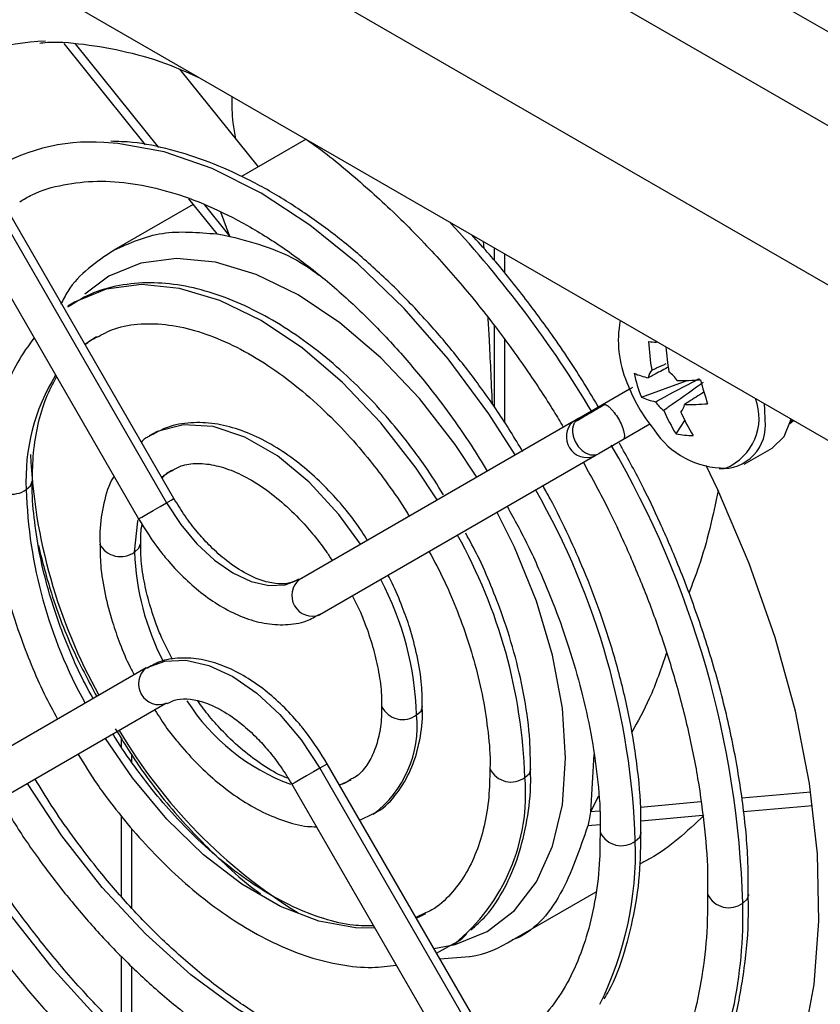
# Model space of a CAD drawing. Header units: millimetres. Extents: x -0.66 to 0.91, y -0.4 to 0.64.
# Tile 77 of 171: x 0.5703 to 0.6016, y -0.336 to -0.2975. Entities that reach past the tile are written whole.
import ezdxf

# ---------------------------------------------------------------- set-up
doc = ezdxf.new("R2010")
doc.units = ezdxf.units.MM
doc.layers.add('FORMAT', color=7, linetype='Continuous')

msp = doc.modelspace()

# ---------------------------------------------------------------- linework, layer by layer
at = {"layer": 'FORMAT', "color": 7, "linetype": 'Continuous', "lineweight": 25}
for p, q in [((0.656835, -0.333314), (0.494323, -0.239498)), ((0.656835, -0.329632), (0.500701, -0.239498)), ((0.656835, -0.339545), (0.494138, -0.245622)), ((0.497973, -0.253925), (0.653061, -0.343455)), ((0.576318, -0.316204), (0.565568, -0.297584)), ((0.565275, -0.297753), (0.576025, -0.316373)), ((0.564182, -0.298384), (0.574932, -0.317004)), ((0.572003, -0.29839), (0.575194, -0.30236)), ((0.572452, -0.298408), (0.575709, -0.302459)), ((0.57654, -0.299398), (0.579614, -0.303223)), ((0.581491, -0.302139), (0.57896, -0.3036)), ((0.576891, -0.30447), (0.577997, -0.305846)), ((0.577069, -0.304692), (0.573967, -0.306483)), ((0.577506, -0.304695), (0.57851, -0.305944)), ((0.57851, -0.305944), (0.578158, -0.305)), ((0.588428, -0.306143), (0.588443, -0.306401)), ((0.588855, -0.30639), (0.588855, -0.306881)), ((0.589261, -0.306624), (0.589261, -0.307378)), ((0.588855, -0.309442), (0.588855, -0.312609)), ((0.572829, -0.31016), (0.57329, -0.309864)), ((0.589261, -0.309964), (0.589261, -0.313232)), ((0.594268, -0.311859), (0.593137, -0.312512)), ((0.594615, -0.31224), (0.596414, -0.311585)), ((0.593089, -0.312524), (0.594147, -0.311913)), ((0.592166, -0.313057), (0.593089, -0.312524)), ((0.591975, -0.313167), (0.592166, -0.313057)), ((0.581225, -0.319375), (0.591975, -0.313167)), ((0.592122, -0.313086), (0.591926, -0.313199)), ((0.594947, -0.313299), (0.593889, -0.31391)), ((0.595973, -0.313672), (0.596317, -0.313155)), ((0.600428, -0.313274), (0.60057, -0.313152)), ((0.600533, -0.313131), (0.600443, -0.313256)), ((0.593889, -0.31391), (0.592966, -0.314443)), ((0.592775, -0.314553), (0.582025, -0.320761)), ((0.592966, -0.314443), (0.592775, -0.314553)), ((0.598637, -0.314863), (0.599729, -0.314232)), ((0.575225, -0.32284), (0.564475, -0.329048)), ((0.576025, -0.324225), (0.565275, -0.330433)), ((0.574266, -0.325939), (0.574266, -0.325605)), ((0.574671, -0.326537), (0.574671, -0.326236)), ((0.592757, -0.326235), (0.592622, -0.328474)), ((0.582025, -0.326765), (0.592775, -0.345385)), ((0.593068, -0.345216), (0.582318, -0.326596)), ((0.580932, -0.327396), (0.591682, -0.346016)), ((0.601245, -0.327703), (0.598553, -0.327944)), ((0.59294, -0.327862), (0.592622, -0.328474)), ((0.596943, -0.328088), (0.594576, -0.3283)), ((0.592981, -0.328442), (0.592622, -0.328474)), ((0.601318, -0.328238), (0.598608, -0.32848)), ((0.574266, -0.3318), (0.574266, -0.328642)), ((0.583594, -0.328807), (0.584123, -0.328544)), ((0.597015, -0.328622), (0.594595, -0.328839)), ((0.574671, -0.332244), (0.574671, -0.329143)), ((0.593, -0.328981), (0.592515, -0.329025)), ((0.58956, -0.333494), (0.592839, -0.331601)), ((0.586161, -0.332433), (0.585789, -0.332608)), ((0.5866, -0.334014), (0.587304, -0.333615)), ((0.574266, -0.336883), (0.574266, -0.334135)), ((0.586729, -0.334236), (0.587889, -0.334136)), ((0.574671, -0.337302), (0.574671, -0.334539))]:
    msp.add_line(p, q, dxfattribs=at)
at = {"layer": 'FORMAT', "color": 7, "linetype": 'Continuous', "lineweight": 25, "flags": 128}
for points in [[(0.589679, -0.314493), (0.588646, -0.312891), (0.587053, -0.310742), (0.585335, -0.308772), (0.58352, -0.307013), (0.581641, -0.305497), (0.579729, -0.304248), (0.577817, -0.303289), (0.575938, -0.302636), (0.574124, -0.3023), (0.573572, -0.302261)], [(0.58817, -0.315364), (0.587332, -0.314097), (0.58593, -0.312296), (0.584411, -0.310693), (0.582813, -0.309327), (0.581174, -0.308232), (0.579535, -0.307435), (0.577937, -0.306955), (0.576418, -0.306805), (0.575017, -0.306987), (0.573767, -0.307499), (0.572827, -0.308201)], [(0.586621, -0.316259), (0.585799, -0.315019), (0.584418, -0.313244), (0.58292, -0.311663), (0.581345, -0.310317), (0.579729, -0.309237), (0.578114, -0.308452), (0.576538, -0.307979), (0.575041, -0.307831), (0.573659, -0.308011), (0.572427, -0.308515), (0.572169, -0.308674)], [(0.599464, -0.313135), (0.599453, -0.312718), (0.59943, -0.312494)], [(0.583615, -0.317995), (0.582773, -0.316832), (0.58161, -0.315563), (0.580365, -0.314538), (0.579093, -0.313804), (0.577848, -0.313391), (0.576685, -0.313317), (0.575655, -0.313587), (0.575341, -0.313756)], [(0.599729, -0.314232), (0.600206, -0.313776), (0.600483, -0.313103)], [(0.595249, -0.345506), (0.595399, -0.345426), (0.596921, -0.344395), (0.598252, -0.343072), (0.599376, -0.341473), (0.600279, -0.339618), (0.60095, -0.337528), (0.601381, -0.335229), (0.601566, -0.33275), (0.601504, -0.33012), (0.601196, -0.327371), (0.600644, -0.324536), (0.599856, -0.321651), (0.598841, -0.318749), (0.597612, -0.315867), (0.597153, -0.314908)], [(0.575837, -0.315371), (0.575854, -0.315357), (0.576215, -0.315097)], [(0.570533, -0.315854), (0.570707, -0.315704), (0.570767, -0.315531)], [(0.574932, -0.317004), (0.57495, -0.316994), (0.57506, -0.316931), (0.575256, -0.316817), (0.575508, -0.316672), (0.575778, -0.316516), (0.576025, -0.316373)], [(0.576025, -0.316373), (0.576211, -0.316266), (0.576308, -0.31621), (0.576318, -0.316204)], [(0.576025, -0.316373), (0.576582, -0.317223), (0.577218, -0.317982), (0.577908, -0.318622), (0.578625, -0.319118), (0.579343, -0.31945), (0.580032, -0.319607), (0.580668, -0.319581), (0.581225, -0.319375)], [(0.586489, -0.333821), (0.587332, -0.33367), (0.588582, -0.333159), (0.589649, -0.332332), (0.590508, -0.331209), (0.591137, -0.329818), (0.591521, -0.328194), (0.59165, -0.326376), (0.591521, -0.324409), (0.591137, -0.322342), (0.590508, -0.320225), (0.589649, -0.318111), (0.588971, -0.31675)], [(0.574772, -0.318301), (0.574897, -0.317099), (0.574911, -0.317035)], [(0.574772, -0.318301), (0.574946, -0.318152), (0.575006, -0.317983)], [(0.575225, -0.32284), (0.575954, -0.32257), (0.576785, -0.322537), (0.577687, -0.322741), (0.578625, -0.323176), (0.579563, -0.323824), (0.580465, -0.324661), (0.581297, -0.325654), (0.582025, -0.326765)], [(0.585817, -0.324678), (0.585991, -0.324528), (0.586052, -0.324351), (0.586051, -0.324341)], [(0.584182, -0.333025), (0.583423, -0.33302), (0.581987, -0.33276), (0.580488, -0.332184), (0.57897, -0.331307), (0.577472, -0.330154), (0.576035, -0.328755), (0.574699, -0.327149), (0.573639, -0.325604)], [(0.582025, -0.326765), (0.581778, -0.326908), (0.581508, -0.327064), (0.581256, -0.32721), (0.58106, -0.327323), (0.58095, -0.327386), (0.580932, -0.327396)], [(0.582318, -0.326596), (0.582308, -0.326602), (0.582211, -0.326658), (0.582025, -0.326765)], [(0.590056, -0.327125), (0.59023, -0.326975), (0.590291, -0.326798), (0.59029, -0.326786)], [(0.583243, -0.327229), (0.58282, -0.327422), (0.582799, -0.327429)], [(0.58732, -0.338459), (0.585947, -0.338611), (0.584255, -0.338483), (0.582479, -0.338032), (0.580651, -0.337267), (0.578807, -0.336202), (0.576979, -0.334857), (0.575203, -0.333257), (0.573511, -0.331431), (0.571934, -0.329415), (0.57058, -0.32737)], [(0.567603, -0.329089), (0.567976, -0.329698), (0.569661, -0.332194), (0.571493, -0.33453), (0.573444, -0.336671), (0.575488, -0.338586), (0.577593, -0.340247), (0.579729, -0.34163), (0.581865, -0.342714), (0.583971, -0.343483), (0.586014, -0.343928), (0.587966, -0.34404), (0.58817, -0.344032)], [(0.594377, -0.329619), (0.59455, -0.329469), (0.594611, -0.329292), (0.594611, -0.329278)], [(0.598584, -0.332048), (0.598758, -0.331898), (0.598818, -0.331721), (0.598818, -0.331707)], [(0.586168, -0.332462), (0.585957, -0.332571), (0.585808, -0.33264)]]:
    msp.add_lwpolyline(points, dxfattribs=at)
at = {"layer": 'FORMAT', "color": 7, "linetype": 'Continuous', "lineweight": 25}
for centre, radius, start, end in [((0.571183, -0.306514), 0.0097010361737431, 86.787829, 122.347548), ((0.571601, -0.307155), 0.0088667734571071, 92.01934, 122.837925), ((0.573088, -0.30976), 0.0075146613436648, 86.303687, 123.239278), ((0.55488, -0.335363), 0.0440140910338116, 30.802391, 42.947397), ((0.597879, -0.310023), 0.0041675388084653, 169.12035, 203.102877), ((0.602295, -0.238116), 0.0723211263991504, 264.129425, 264.377802), ((0.603073, -0.309723), 0.0081811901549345, 182.344977, 190.244107), ((0.603725, -0.309792), 0.0081608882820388, 183.362566, 190.248932), ((0.578298, -0.315462), 0.0077746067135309, 148.29909, 182.895529), ((0.595413, -0.308868), 0.0026613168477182, 246.126612, 258.588272), ((0.600119, -0.310092), 0.0059081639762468, 191.814304, 201.314934), ((0.595385, -0.311522), 0.0005001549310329, 136.569759, 174.80939), ((0.594797, -0.312421), 0.0014803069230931, 34.253954, 52.676003), ((0.600134, -0.30938), 0.0065, 200.517643, 219.47698), ((0.596116, -0.301232), 0.0103566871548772, 269.470198, 274.500007), ((0.609689, -0.308272), 0.0131756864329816, 194.436461, 198.692777), ((0.595692, -0.309806), 0.0026613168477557, 246.126612, 258.588272), ((0.596389, -0.311581), 0.0014803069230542, 214.253954, 232.676003), ((0.595801, -0.312481), 0.0005001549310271, 316.569759, 354.80939), ((0.596395, -0.30217), 0.0103566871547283, 269.470198, 274.500007), ((0.597106, -0.313059), 0.0021157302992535, 292.583288, 21.272233), ((0.601285, -0.31029), 0.0062976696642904, 203.081084, 212.487193), ((0.601958, -0.310356), 0.006297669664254, 203.081084, 212.487193), ((0.592493, -0.313787), 0.0008163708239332, 133.963308, 290.233545), ((0.597773, -0.313335), 0.0017033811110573, 266.330644, 6.747761), ((0.597866, -0.311742), 0.003270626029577, 212.780128, 270.919297), ((0.59664, -0.310353), 0.0033854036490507, 258.648116, 270.108432), ((0.560838, -0.333188), 0.0377632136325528, 1.730998, 30.332788), ((0.592047, -0.31351), 0.0213697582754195, 182.613995, 209.112016), ((0.569985, -0.315111), 0.0009235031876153, 207.702389, 306.379096), ((0.588976, -0.31527), 0.0184524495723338, 181.815882, 209.008627), ((0.564811, -0.330584), 0.0295810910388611, 1.868893, 29.808273), ((0.569119, -0.32784), 0.0209496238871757, 1.956465, 29.120411), ((0.574225, -0.31756), 0.0009216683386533, 207.441876, 306.446708), ((0.584809, -0.317951), 0.0100429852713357, 181.996801, 207.434489), ((0.581739, -0.320002), 0.0008107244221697, 129.329705, 290.670295), ((0.573562, -0.325087), 0.0122622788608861, 1.912441, 27.734045), ((0.575739, -0.323467), 0.0008107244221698, 129.329705, 290.670295), ((0.583707, -0.31974), 0.0081605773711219, 212.511968, 249.714638), ((0.585271, -0.323952), 0.0009083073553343, 205.531939, 306.947096), ((0.581518, -0.325117), 0.0043214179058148, 306.966579, 5.835478), ((0.592203, -0.314609), 0.0209538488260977, 210.653878, 238.241092), ((0.58951, -0.326395), 0.0009118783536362, 206.04475, 306.811948), ((0.582499, -0.327771), 0.0075849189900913, 309.161718, 4.884883), ((0.581052, -0.330066), 0.0133327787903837, 333.520357, 1.921051), ((0.593831, -0.328893), 0.0009082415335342, 205.52247, 306.949597), ((0.598038, -0.331322), 0.0009080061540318, 205.488603, 306.958543), ((0.581106, -0.332558), 0.0174855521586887, 334.082439, 1.671492)]:
    msp.add_arc(centre, radius, start, end, dxfattribs=at)
for points, knots in [([(0.5710640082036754, -0.2983712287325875), (0.5711028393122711, -0.298366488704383), (0.5716437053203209, -0.2983004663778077), (0.5727806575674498, -0.2983950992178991), (0.5744581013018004, -0.2986835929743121), (0.5759866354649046, -0.2991345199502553), (0.576959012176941, -0.2995708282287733), (0.5773371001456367, -0.299740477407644)], [0, 0, 0, 0, 0.021062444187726, 0.2933720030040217, 0.5625885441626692, 0.8299218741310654, 1, 1, 1, 1]), ([(0.578583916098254, -0.3004602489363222), (0.5785818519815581, -0.3007996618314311), (0.5785786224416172, -0.3013307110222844), (0.5786878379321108, -0.3019100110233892), (0.578727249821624, -0.3021190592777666)], [0, 0, 0, 0, 0.6391364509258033, 1, 1, 1, 1]), ([(0.5899775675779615, -0.3143729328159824), (0.5896552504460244, -0.313841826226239), (0.5891501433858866, -0.3130095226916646), (0.5882561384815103, -0.3117513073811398), (0.5873385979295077, -0.3105501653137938), (0.5861902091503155, -0.3092061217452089), (0.5849400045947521, -0.3079005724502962), (0.5835920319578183, -0.3066604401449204), (0.5821733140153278, -0.3055259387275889), (0.5807044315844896, -0.3045246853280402), (0.5792047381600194, -0.3036791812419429), (0.5776904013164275, -0.3030031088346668), (0.576179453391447, -0.3025226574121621), (0.574889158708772, -0.3022492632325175), (0.5741286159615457, -0.3022264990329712), (0.5738488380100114, -0.3022181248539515)], [0, 0, 0, 0, 0.0769912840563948, 0.1206539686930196, 0.1928418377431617, 0.2672277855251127, 0.3464424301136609, 0.4284422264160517, 0.512431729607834, 0.5978121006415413, 0.6842170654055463, 0.77145225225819, 0.8594524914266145, 0.9482973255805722, 1, 1, 1, 1]), ([(0.5814758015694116, -0.3021296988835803), (0.5814983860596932, -0.3021446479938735), (0.5821114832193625, -0.3025504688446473), (0.5832965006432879, -0.3035249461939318), (0.5849931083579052, -0.3050374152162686), (0.5865871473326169, -0.306681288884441), (0.5880132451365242, -0.3083322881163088), (0.58920044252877, -0.3098595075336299), (0.5902387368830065, -0.3113231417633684), (0.5909989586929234, -0.3124703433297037), (0.5914340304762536, -0.3132023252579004), (0.5915567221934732, -0.3134087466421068)], [0, 0, 0, 0, 0.0060388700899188, 0.1639361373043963, 0.3201156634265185, 0.4727433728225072, 0.6167214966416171, 0.7421667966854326, 0.84081996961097, 0.955110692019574, 1, 1, 1, 1]), ([(0.5702784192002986, -0.3045889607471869), (0.5704364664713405, -0.3044917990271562), (0.5709538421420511, -0.3041737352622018), (0.5719653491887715, -0.3038950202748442), (0.5732844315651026, -0.3037421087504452), (0.5746873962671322, -0.303840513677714), (0.5761494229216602, -0.3041655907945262), (0.5776571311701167, -0.3047155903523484), (0.5791899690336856, -0.3054811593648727), (0.5807244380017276, -0.3064497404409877), (0.5822324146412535, -0.3076007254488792), (0.5836777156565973, -0.3088989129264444), (0.5850280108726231, -0.3103006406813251), (0.5861667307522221, -0.3116464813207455), (0.5871300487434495, -0.3129208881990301), (0.587908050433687, -0.3140295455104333), (0.588367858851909, -0.3147914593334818), (0.5885731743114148, -0.3151316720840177)], [0, 0, 0, 0, 0.0358729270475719, 0.1174318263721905, 0.1966876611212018, 0.2740861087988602, 0.3503569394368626, 0.4260076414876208, 0.5012610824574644, 0.5761087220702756, 0.650345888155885, 0.7233631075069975, 0.7935735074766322, 0.8607339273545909, 0.9090658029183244, 0.9593957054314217, 1, 1, 1, 1]), ([(0.5739675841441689, -0.3064847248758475), (0.5745767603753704, -0.3062069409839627), (0.5757796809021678, -0.3056584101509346), (0.5772641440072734, -0.305784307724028), (0.5779968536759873, -0.3058464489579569)], [0, 0, 0, 0, 0.5064143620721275, 1, 1, 1, 1]), ([(0.5779968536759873, -0.3058464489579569), (0.5780920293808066, -0.3058623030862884), (0.5782619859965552, -0.3058906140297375), (0.5784340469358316, -0.3059274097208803), (0.5785097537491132, -0.3059435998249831)], [0, 0, 0, 0, 0.5599999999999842, 1, 1, 1, 1]), ([(0.5785097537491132, -0.3059435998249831), (0.5795043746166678, -0.3061957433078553), (0.580710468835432, -0.3065014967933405), (0.5819276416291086, -0.3074059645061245), (0.582141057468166, -0.3075645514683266)], [0, 0, 0, 0, 0.8246626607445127, 1, 1, 1, 1]), ([(0.5929612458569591, -0.3126625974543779), (0.5925758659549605, -0.3120236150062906), (0.5919836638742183, -0.3110417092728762), (0.5909596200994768, -0.3095632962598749), (0.5899311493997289, -0.3081788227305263), (0.5888830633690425, -0.3068741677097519), (0.5882071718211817, -0.3061358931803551), (0.5879736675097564, -0.3058808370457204)], [0, 0, 0, 0, 0.2613944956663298, 0.4016773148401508, 0.6338826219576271, 0.8735152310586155, 1, 1, 1, 1]), ([(0.5739578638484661, -0.3064880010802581), (0.5732792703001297, -0.3069421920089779), (0.5724456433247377, -0.3075001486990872), (0.5719717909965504, -0.3084298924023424), (0.571883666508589, -0.3086028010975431)], [0, 0, 0, 0, 0.814025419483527, 1, 1, 1, 1]), ([(0.5868662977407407, -0.3160590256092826), (0.5866333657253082, -0.3156796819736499), (0.5862461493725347, -0.3150490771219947), (0.5855242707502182, -0.3140745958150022), (0.584738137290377, -0.3130974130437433), (0.5837518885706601, -0.3120270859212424), (0.5826807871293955, -0.3110157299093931), (0.5815313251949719, -0.3100909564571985), (0.5803299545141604, -0.3092882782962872), (0.5790965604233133, -0.3086323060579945), (0.5778488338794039, -0.3081421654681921), (0.5766020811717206, -0.3078346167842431), (0.575367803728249, -0.307723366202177), (0.5741627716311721, -0.307835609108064), (0.5730623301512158, -0.3081417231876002), (0.5724392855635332, -0.3085322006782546), (0.5721540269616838, -0.3087109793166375)], [0, 0, 0, 0, 0.0598299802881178, 0.0994588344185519, 0.1648449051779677, 0.2320347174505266, 0.3034081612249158, 0.3771029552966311, 0.4524403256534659, 0.5289538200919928, 0.6064351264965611, 0.6848294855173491, 0.7643345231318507, 0.8454578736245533, 0.929243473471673, 1, 1, 1, 1]), ([(0.58860174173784, -0.3091152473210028), (0.5886181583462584, -0.3093863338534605), (0.5886776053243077, -0.3103679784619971), (0.5887307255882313, -0.3115968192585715), (0.5887691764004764, -0.3124863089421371)], [0, 0, 0, 0, 0.2761554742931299, 1, 1, 1, 1]), ([(0.5732974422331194, -0.3098933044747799), (0.5735264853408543, -0.3097703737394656), (0.5740439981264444, -0.3094926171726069), (0.5749961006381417, -0.309339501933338), (0.5760961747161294, -0.3093729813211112), (0.5772593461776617, -0.3096320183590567), (0.5784640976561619, -0.3100996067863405), (0.5796878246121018, -0.3107673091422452), (0.5808977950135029, -0.3116137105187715), (0.5820478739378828, -0.3125963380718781), (0.5830814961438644, -0.3136424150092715), (0.5839501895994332, -0.3146543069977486), (0.5847213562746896, -0.3156732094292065), (0.5852291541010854, -0.3164031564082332), (0.5854928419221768, -0.3168408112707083), (0.5855239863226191, -0.3168925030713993)], [0, 0, 0, 0, 0.077869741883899, 0.1759432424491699, 0.269480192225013, 0.3606422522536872, 0.450674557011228, 0.5398922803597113, 0.6280674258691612, 0.7140818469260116, 0.7944096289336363, 0.8649730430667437, 0.92266627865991, 0.9908660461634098, 1, 1, 1, 1]), ([(0.5708403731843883, -0.3099162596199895), (0.5706175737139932, -0.3102210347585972), (0.5701397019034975, -0.3108747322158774), (0.5696365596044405, -0.3120987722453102), (0.5693021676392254, -0.3135092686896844), (0.5691575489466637, -0.3146683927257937), (0.5691811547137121, -0.3153745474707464), (0.5691866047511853, -0.3155375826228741)], [0, 0, 0, 0, 0.2104494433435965, 0.4513828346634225, 0.6911397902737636, 0.9286911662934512, 1, 1, 1, 1]), ([(0.572842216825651, -0.3101835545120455), (0.5729063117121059, -0.3101221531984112), (0.5730400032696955, -0.3099940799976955), (0.5732093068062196, -0.3099278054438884), (0.5732974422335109, -0.3098933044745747)], [0, 0, 0, 0, 0.4794235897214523, 0.9999999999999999, 0.9999999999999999, 0.9999999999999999, 0.9999999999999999]), ([(0.5956388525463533, -0.3110789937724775), (0.5954530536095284, -0.3111770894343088), (0.5952020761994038, -0.3113095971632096), (0.5949518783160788, -0.3114422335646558), (0.5948869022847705, -0.3114766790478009)], [0, 0, 0, 0, 0.7403014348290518, 1, 1, 1, 1]), ([(0.5950217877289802, -0.3111780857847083), (0.5950841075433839, -0.3111495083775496), (0.5952706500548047, -0.3110639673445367), (0.5954574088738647, -0.3109793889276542), (0.5955817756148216, -0.3109230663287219)], [0, 0, 0, 0, 0.3340783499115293, 0.9999999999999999, 0.9999999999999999, 0.9999999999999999, 0.9999999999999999]), ([(0.5707734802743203, -0.315531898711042), (0.5707811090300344, -0.315158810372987), (0.5707973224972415, -0.3143658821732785), (0.570984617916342, -0.3132772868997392), (0.571281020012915, -0.3122610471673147), (0.5715754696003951, -0.3117107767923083), (0.5717202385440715, -0.3114402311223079)], [0, 0, 0, 0, 0.2289742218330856, 0.4866410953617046, 0.7476022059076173, 1, 1, 1, 1]), ([(0.5951658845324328, -0.3124146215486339), (0.5952308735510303, -0.3123801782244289), (0.5957639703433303, -0.3120976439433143), (0.596338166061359, -0.3117940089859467), (0.5968488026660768, -0.3115250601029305), (0.5968891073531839, -0.3115038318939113)], [0, 0, 0, 0, 0.1133771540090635, 0.9300186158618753, 1, 1, 1, 1]), ([(0.5970392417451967, -0.3116622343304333), (0.5970032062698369, -0.3116879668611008), (0.5965466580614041, -0.3120139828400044), (0.5960307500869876, -0.312379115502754), (0.5955504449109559, -0.3127173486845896), (0.5954918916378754, -0.3127585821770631)], [0, 0, 0, 0, 0.069981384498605, 0.8866228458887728, 0.9999999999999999, 0.9999999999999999, 0.9999999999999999, 0.9999999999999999]), ([(0.5970486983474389, -0.3120513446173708), (0.5968550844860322, -0.3121743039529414), (0.5966058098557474, -0.3123326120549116), (0.5963554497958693, -0.3124908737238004), (0.5962995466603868, -0.3125262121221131)], [0, 0, 0, 0, 0.7767090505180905, 1, 1, 1, 1]), ([(0.593200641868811, -0.3125243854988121), (0.593097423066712, -0.3125839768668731), (0.5928864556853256, -0.3127057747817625), (0.5925556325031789, -0.3128967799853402), (0.5922459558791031, -0.3130755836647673), (0.5920858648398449, -0.3131680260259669), (0.5920075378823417, -0.3132132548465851)], [0, 0, 0, 0, 0.2446317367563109, 0.4999991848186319, 0.7553670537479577, 0.9999999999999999, 0.9999999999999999, 0.9999999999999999, 0.9999999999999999]), ([(0.593089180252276, -0.312523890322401), (0.5931208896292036, -0.3125115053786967), (0.5931526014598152, -0.3124991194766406), (0.5932006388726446, -0.3125243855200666), (0.5932006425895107, -0.3125243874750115)], [0, 0, 0, 0, 0.9999226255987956, 1, 1, 1, 1]), ([(0.5932006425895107, -0.3125243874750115), (0.5932258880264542, -0.3125361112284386), (0.5932769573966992, -0.3125598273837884), (0.5933658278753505, -0.3126305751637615), (0.593459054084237, -0.3127239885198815), (0.5935796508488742, -0.3128697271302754), (0.5937211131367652, -0.3130827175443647), (0.5938349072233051, -0.3133118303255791), (0.5939007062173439, -0.313488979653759), (0.5939353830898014, -0.313616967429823), (0.5939507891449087, -0.3137273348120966), (0.5939479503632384, -0.313844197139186), (0.5939123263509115, -0.3138837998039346), (0.5938891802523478, -0.3139095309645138)], [0, 0, 0, 0, 0.0729998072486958, 0.1476723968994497, 0.2224692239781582, 0.2958219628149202, 0.4322789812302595, 0.5687359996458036, 0.6420887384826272, 0.7168855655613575, 0.7915581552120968, 0.864568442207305, 1, 1, 1, 1]), ([(0.5921658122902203, -0.3130570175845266), (0.5921074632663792, -0.3131030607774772), (0.5920176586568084, -0.3131739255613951), (0.5919496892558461, -0.3133283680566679), (0.591920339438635, -0.3134645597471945), (0.5919186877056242, -0.3136135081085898), (0.5919506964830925, -0.31381015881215), (0.592047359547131, -0.3140491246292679), (0.5922059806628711, -0.3142523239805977), (0.592360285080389, -0.3143783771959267), (0.5924901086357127, -0.3144514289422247), (0.5926227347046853, -0.314494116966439), (0.5927904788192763, -0.3145124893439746), (0.592896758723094, -0.3144701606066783), (0.5929658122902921, -0.3144426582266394)], [0, 0, 0, 0, 0.1192765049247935, 0.183577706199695, 0.2493429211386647, 0.3152175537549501, 0.3798203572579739, 0.4999999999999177, 0.6201796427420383, 0.6847824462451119, 0.7506570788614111, 0.8164222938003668, 0.8807234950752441, 1, 1, 1, 1]), ([(0.5838862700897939, -0.3178382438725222), (0.5837333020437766, -0.3175946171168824), (0.5834608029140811, -0.3171606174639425), (0.5829189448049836, -0.3164853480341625), (0.5822951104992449, -0.3157842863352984), (0.5815119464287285, -0.3150530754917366), (0.5806676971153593, -0.3144066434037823), (0.5797704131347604, -0.3138718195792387), (0.5788434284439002, -0.3134785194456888), (0.577901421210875, -0.3132480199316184), (0.5769622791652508, -0.3132113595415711), (0.5760753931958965, -0.3133619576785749), (0.5755719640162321, -0.3136472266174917), (0.5753347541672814, -0.3137816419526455)], [0, 0, 0, 0, 0.0684508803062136, 0.1219392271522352, 0.2098326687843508, 0.299604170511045, 0.394547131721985, 0.4922531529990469, 0.5921158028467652, 0.6938201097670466, 0.7975991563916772, 0.9046311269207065, 1, 1, 1, 1]), ([(0.5753347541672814, -0.3137816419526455), (0.5752867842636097, -0.3138018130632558), (0.5751738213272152, -0.3138493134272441), (0.5750908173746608, -0.3139421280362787), (0.575043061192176, -0.313995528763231)], [0, 0, 0, 0, 0.4246517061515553, 1, 1, 1, 1]), ([(0.5987966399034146, -0.3317092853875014), (0.5987974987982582, -0.3312361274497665), (0.5987996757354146, -0.3300368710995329), (0.5985890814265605, -0.3280133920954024), (0.598198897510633, -0.3256919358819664), (0.5976365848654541, -0.3233685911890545), (0.5969249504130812, -0.3210644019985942), (0.5961526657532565, -0.3189994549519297), (0.59536974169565, -0.3171906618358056), (0.5946179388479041, -0.3155975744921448), (0.594049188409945, -0.3145696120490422), (0.5937556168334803, -0.3140390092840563)], [0, 0, 0, 0, 0.0866919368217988, 0.2197275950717, 0.3515560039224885, 0.4813052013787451, 0.6068549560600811, 0.7324180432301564, 0.822518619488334, 0.9083895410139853, 1, 1, 1, 1]), ([(0.5762328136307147, -0.3151180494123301), (0.576369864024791, -0.3150394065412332), (0.5766805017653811, -0.3148611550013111), (0.5772989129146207, -0.314806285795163), (0.5780451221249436, -0.3149098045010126), (0.5788390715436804, -0.3151980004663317), (0.5796478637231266, -0.315649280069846), (0.5804453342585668, -0.3162448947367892), (0.5811473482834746, -0.31690107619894), (0.5817567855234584, -0.3175895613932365), (0.5821992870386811, -0.3181423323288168), (0.582432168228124, -0.3185139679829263), (0.5825076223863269, -0.3186343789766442)], [0, 0, 0, 0, 0.1019872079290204, 0.23116369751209, 0.3499452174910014, 0.4656556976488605, 0.5787199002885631, 0.6870865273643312, 0.7953915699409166, 0.8754980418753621, 0.9596610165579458, 1, 1, 1, 1]), ([(0.5923459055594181, -0.3148006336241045), (0.5926839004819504, -0.3154131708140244), (0.5932096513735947, -0.3163659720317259), (0.5939423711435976, -0.3179213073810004), (0.5946085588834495, -0.3194555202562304), (0.5953025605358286, -0.3212901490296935), (0.5959208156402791, -0.3232053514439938), (0.5964414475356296, -0.3251841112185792), (0.5968449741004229, -0.3271825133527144), (0.597104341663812, -0.3291586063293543), (0.5972242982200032, -0.3306789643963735), (0.5972062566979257, -0.3315011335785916), (0.5972016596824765, -0.3317106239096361)], [0, 0, 0, 0, 0.1097037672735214, 0.1706441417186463, 0.2714770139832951, 0.3754719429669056, 0.4862803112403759, 0.6010357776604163, 0.7185772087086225, 0.8380036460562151, 0.9587230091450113, 1, 1, 1, 1]), ([(0.5739699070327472, -0.3153367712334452), (0.5739385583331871, -0.3153878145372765), (0.5737276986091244, -0.3157311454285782), (0.5735400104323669, -0.3165157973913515), (0.5733950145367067, -0.3173582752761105), (0.5734179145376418, -0.3178739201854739), (0.5734227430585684, -0.3179826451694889)], [0, 0, 0, 0, 0.0724824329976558, 0.4875361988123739, 0.8919457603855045, 1, 1, 1, 1]), ([(0.5758556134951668, -0.3154029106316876), (0.5759162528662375, -0.3153298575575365), (0.5760237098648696, -0.3152004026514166), (0.576169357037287, -0.3151430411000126), (0.5762328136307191, -0.315118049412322)], [0, 0, 0, 0, 0.5643129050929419, 1, 1, 1, 1]), ([(0.5691866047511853, -0.3155375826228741), (0.5691874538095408, -0.3159049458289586), (0.5691894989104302, -0.3167898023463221), (0.5693924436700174, -0.3182601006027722), (0.5697504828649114, -0.3198978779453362), (0.5702095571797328, -0.3213846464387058), (0.5707190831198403, -0.3227048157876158), (0.571203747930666, -0.3238168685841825), (0.571583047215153, -0.3245140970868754), (0.571760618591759, -0.3248405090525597)], [0, 0, 0, 0, 0.1267580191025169, 0.3053181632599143, 0.4770275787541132, 0.6478023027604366, 0.7716790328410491, 0.8931100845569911, 1, 1, 1, 1]), ([(0.5731503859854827, -0.3240379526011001), (0.5729491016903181, -0.3236661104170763), (0.5726151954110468, -0.3230492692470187), (0.5721605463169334, -0.3219981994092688), (0.5717366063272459, -0.3208985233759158), (0.5713354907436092, -0.3196001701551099), (0.5710224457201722, -0.3182700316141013), (0.5708319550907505, -0.3169429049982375), (0.5707507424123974, -0.3160189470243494), (0.5707715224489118, -0.3155738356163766), (0.5707734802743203, -0.315531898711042)], [0, 0, 0, 0, 0.1313646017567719, 0.2179179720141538, 0.3605351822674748, 0.5067790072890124, 0.6616659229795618, 0.8209822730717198, 0.983133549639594, 1, 1, 1, 1]), ([(0.5945890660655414, -0.3292802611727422), (0.5945948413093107, -0.3290448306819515), (0.5946159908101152, -0.3281826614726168), (0.594460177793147, -0.326605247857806), (0.5941331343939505, -0.3245964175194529), (0.5936416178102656, -0.322608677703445), (0.5930457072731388, -0.32074467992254), (0.5924193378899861, -0.3191198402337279), (0.5917601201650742, -0.3176353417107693), (0.5912240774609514, -0.3165347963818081), (0.5908595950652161, -0.3158813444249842), (0.590765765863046, -0.3157131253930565)], [0, 0, 0, 0, 0.0567625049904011, 0.2078697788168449, 0.3569310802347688, 0.5021974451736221, 0.6386905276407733, 0.7581665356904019, 0.8525550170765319, 0.9620430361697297, 1, 1, 1, 1]), ([(0.5976212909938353, -0.3158880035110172), (0.5974100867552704, -0.3168844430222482), (0.5971229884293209, -0.3182389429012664), (0.5966059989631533, -0.3195635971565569), (0.596469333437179, -0.3199137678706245)], [0, 0, 0, 0, 0.7356512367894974, 1, 1, 1, 1]), ([(0.5811946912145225, -0.3193658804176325), (0.5810733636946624, -0.3194293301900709), (0.5808288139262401, -0.3195572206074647), (0.5803123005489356, -0.3195597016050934), (0.5797122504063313, -0.3194212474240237), (0.5790254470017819, -0.3191051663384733), (0.5783353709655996, -0.3186307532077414), (0.5777199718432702, -0.3180690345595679), (0.5772077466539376, -0.3175019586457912), (0.5767409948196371, -0.3168967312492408), (0.5764591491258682, -0.3164350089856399), (0.5763178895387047, -0.3162035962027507)], [0, 0, 0, 0, 0.1239356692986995, 0.2498067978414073, 0.3688345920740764, 0.4843410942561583, 0.6205707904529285, 0.7257001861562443, 0.8088500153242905, 0.9041966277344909, 1, 1, 1, 1]), ([(0.5893677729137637, -0.3165204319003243), (0.589643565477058, -0.3170237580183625), (0.5900821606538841, -0.317824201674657), (0.5906882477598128, -0.3191516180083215), (0.591244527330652, -0.3204902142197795), (0.591806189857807, -0.3220850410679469), (0.592283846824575, -0.323738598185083), (0.5926602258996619, -0.3254335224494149), (0.5929040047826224, -0.3271173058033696), (0.5930169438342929, -0.3284123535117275), (0.5929996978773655, -0.3291067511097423), (0.5929953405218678, -0.3292821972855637)], [0, 0, 0, 0, 0.1190944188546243, 0.1893968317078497, 0.30555209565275, 0.4251222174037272, 0.5522676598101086, 0.6836322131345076, 0.8178729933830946, 0.953983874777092, 1, 1, 1, 1]), ([(0.5749322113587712, -0.3170035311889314), (0.5751942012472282, -0.3174216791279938), (0.575561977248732, -0.318008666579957), (0.5761950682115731, -0.3187774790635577), (0.5767602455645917, -0.3193734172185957), (0.577466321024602, -0.3199782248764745), (0.5782256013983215, -0.3204883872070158), (0.5790294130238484, -0.320877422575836), (0.5798594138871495, -0.3211187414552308), (0.5806961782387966, -0.3211742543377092), (0.5814432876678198, -0.3210651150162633), (0.5818454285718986, -0.3208295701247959), (0.5820100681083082, -0.320733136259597)], [0, 0, 0, 0, 0.1419930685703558, 0.1993269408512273, 0.2933318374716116, 0.3890237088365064, 0.4900727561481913, 0.594069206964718, 0.7005680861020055, 0.8094866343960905, 0.9220023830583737, 1, 1, 1, 1]), ([(0.5750201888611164, -0.3179844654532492), (0.5750156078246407, -0.3178450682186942), (0.575006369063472, -0.3175639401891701), (0.5750487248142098, -0.3173283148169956), (0.5750700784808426, -0.3172095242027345)], [0, 0, 0, 0, 0.4958496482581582, 1, 1, 1, 1]), ([(0.590271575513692, -0.3267882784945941), (0.5902707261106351, -0.326420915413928), (0.590268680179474, -0.3255360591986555), (0.5900657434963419, -0.3240657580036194), (0.5897076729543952, -0.3224279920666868), (0.5892487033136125, -0.3209411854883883), (0.5887388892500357, -0.3196211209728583), (0.5882668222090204, -0.3185355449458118), (0.5879020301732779, -0.3178640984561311), (0.5877387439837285, -0.3175635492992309)], [0, 0, 0, 0, 0.127843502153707, 0.3079327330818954, 0.4811125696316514, 0.653349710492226, 0.7782872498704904, 0.900758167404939, 0.9999999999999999, 0.9999999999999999, 0.9999999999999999, 0.9999999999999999]), ([(0.5710099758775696, -0.3180459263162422), (0.5711670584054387, -0.3186684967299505), (0.5715205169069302, -0.3200693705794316), (0.5722963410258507, -0.3220773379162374), (0.5729953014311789, -0.3233952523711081), (0.5732926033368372, -0.3239558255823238)], [0, 0, 0, 0, 0.3149125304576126, 0.7085989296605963, 1, 1, 1, 1]), ([(0.5734227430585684, -0.3179826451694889), (0.5734243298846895, -0.3182596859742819), (0.5734279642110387, -0.3188941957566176), (0.5736018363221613, -0.3199318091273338), (0.5738670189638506, -0.3209621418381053), (0.5742071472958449, -0.3219179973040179), (0.574491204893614, -0.3226097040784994), (0.5747052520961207, -0.323008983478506), (0.5747589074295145, -0.3231090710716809)], [0, 0, 0, 0, 0.1716929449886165, 0.3932303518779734, 0.6037905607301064, 0.7622269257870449, 0.9403972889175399, 1, 1, 1, 1]), ([(0.5762630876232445, -0.3225109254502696), (0.5761161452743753, -0.322233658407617), (0.575874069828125, -0.3217768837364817), (0.57557454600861, -0.3210043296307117), (0.5753155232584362, -0.3202114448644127), (0.5751146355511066, -0.319303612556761), (0.5750106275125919, -0.3185470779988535), (0.575017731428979, -0.3181290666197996), (0.5750201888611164, -0.3179844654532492)], [0, 0, 0, 0, 0.1816331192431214, 0.29922564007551, 0.4916617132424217, 0.6869594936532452, 0.8917110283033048, 1, 1, 1, 1]), ([(0.5863076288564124, -0.3182875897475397), (0.5865089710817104, -0.3186595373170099), (0.5868429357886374, -0.3192764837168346), (0.587297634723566, -0.3203276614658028), (0.5877215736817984, -0.3214273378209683), (0.5881226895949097, -0.3227256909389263), (0.588435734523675, -0.3240558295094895), (0.5886262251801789, -0.3253829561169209), (0.588707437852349, -0.3263069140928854), (0.5886866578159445, -0.3267520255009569), (0.588684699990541, -0.3267939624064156)], [0, 0, 0, 0, 0.131397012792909, 0.2179471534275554, 0.3605590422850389, 0.5067974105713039, 0.6616785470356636, 0.8209889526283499, 0.9831341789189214, 0.9999999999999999, 0.9999999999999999, 0.9999999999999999, 0.9999999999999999]), ([(0.5860354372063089, -0.3243432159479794), (0.5860338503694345, -0.3240661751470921), (0.5860302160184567, -0.3234316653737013), (0.5858563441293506, -0.3223940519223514), (0.5855911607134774, -0.3213637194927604), (0.5852510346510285, -0.3204078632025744), (0.5849669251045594, -0.3197160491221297), (0.5847528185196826, -0.3193166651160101), (0.5846991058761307, -0.3192164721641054)], [0, 0, 0, 0, 0.1716821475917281, 0.3932056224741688, 0.6037525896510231, 0.7621789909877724, 0.9403381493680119, 1, 1, 1, 1]), ([(0.5832999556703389, -0.3200244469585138), (0.5834095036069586, -0.3202324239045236), (0.5836136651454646, -0.320620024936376), (0.5838828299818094, -0.3213217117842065), (0.5841429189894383, -0.3221143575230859), (0.5843434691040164, -0.3230222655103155), (0.584447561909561, -0.323778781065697), (0.5844404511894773, -0.3241967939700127), (0.5844379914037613, -0.3243413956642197)], [0, 0, 0, 0, 0.1426411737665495, 0.2658365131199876, 0.4674414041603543, 0.6720443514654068, 0.8865514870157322, 1, 1, 1, 1]), ([(0.59559437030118, -0.3222516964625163), (0.5953902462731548, -0.3228579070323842), (0.5950247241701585, -0.3239434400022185), (0.5944757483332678, -0.324934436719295), (0.594233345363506, -0.3253720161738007)], [0, 0, 0, 0, 0.5584451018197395, 1, 1, 1, 1]), ([(0.5823183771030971, -0.3265967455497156), (0.5820563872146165, -0.3261785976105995), (0.5816886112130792, -0.3255916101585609), (0.5810555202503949, -0.3248227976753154), (0.5804903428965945, -0.324226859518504), (0.5797842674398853, -0.3236220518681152), (0.5790249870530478, -0.3231118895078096), (0.5782211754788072, -0.322722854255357), (0.5773911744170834, -0.3224815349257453), (0.5765544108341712, -0.3224260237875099), (0.5758073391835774, -0.3225351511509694), (0.575405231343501, -0.3227706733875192), (0.5752406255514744, -0.3228670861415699)], [0, 0, 0, 0, 0.1419953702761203, 0.1993301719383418, 0.2933365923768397, 0.3890300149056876, 0.4900807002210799, 0.5940788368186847, 0.7005794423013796, 0.8094997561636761, 0.9220173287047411, 1, 1, 1, 1]), ([(0.5760558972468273, -0.324234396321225), (0.5761772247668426, -0.3241709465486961), (0.576421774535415, -0.3240430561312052), (0.5769382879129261, -0.3240405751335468), (0.5775383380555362, -0.3241790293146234), (0.5782251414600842, -0.3244951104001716), (0.5789152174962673, -0.3249695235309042), (0.5795306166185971, -0.3255312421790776), (0.5800428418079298, -0.3260983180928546), (0.5805095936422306, -0.3267035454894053), (0.5807914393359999, -0.3271652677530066), (0.5809326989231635, -0.327396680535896)], [0, 0, 0, 0, 0.1239356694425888, 0.2498067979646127, 0.3688345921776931, 0.48434109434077, 0.620570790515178, 0.7257001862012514, 0.8088500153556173, 0.9041966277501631, 1, 1, 1, 1]), ([(0.5807823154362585, -0.3271599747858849), (0.580723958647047, -0.3271397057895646), (0.5804107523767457, -0.3270309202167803), (0.5798077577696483, -0.3266675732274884), (0.5790130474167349, -0.3260838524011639), (0.5783124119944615, -0.3254225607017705), (0.5777200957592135, -0.3247670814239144), (0.5773997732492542, -0.324339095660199), (0.5772461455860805, -0.3241338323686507)], [0, 0, 0, 0, 0.0508086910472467, 0.2726949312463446, 0.4853622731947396, 0.6979087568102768, 0.8551161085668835, 1, 1, 1, 1]), ([(0.5755717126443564, -0.3244873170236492), (0.5757247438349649, -0.3247310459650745), (0.5759973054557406, -0.3251651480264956), (0.5765392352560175, -0.3258405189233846), (0.5771630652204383, -0.3265415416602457), (0.5779462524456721, -0.3272729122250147), (0.5787904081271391, -0.3279187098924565), (0.5796880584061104, -0.3284560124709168), (0.5806136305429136, -0.3288397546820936), (0.5813582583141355, -0.3290497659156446), (0.5817772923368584, -0.3290566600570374), (0.5818921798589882, -0.3290585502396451)], [0, 0, 0, 0, 0.0935172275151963, 0.1665621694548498, 0.286591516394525, 0.4091855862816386, 0.5388419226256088, 0.6722715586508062, 0.8086463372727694, 0.9475361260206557, 1, 1, 1, 1]), ([(0.5844379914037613, -0.3243413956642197), (0.5844407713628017, -0.3244790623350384), (0.5844494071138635, -0.3249067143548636), (0.5843452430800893, -0.3255316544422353), (0.5841393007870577, -0.3261998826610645), (0.5838188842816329, -0.326735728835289), (0.5835223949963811, -0.3270787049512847), (0.5832877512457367, -0.3271806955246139), (0.5832253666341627, -0.3272078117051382)], [0, 0, 0, 0, 0.0925471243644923, 0.2874912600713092, 0.4858536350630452, 0.6920509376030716, 0.9181257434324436, 1, 1, 1, 1]), ([(0.5841234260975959, -0.3285442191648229), (0.584170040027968, -0.3285220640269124), (0.5845425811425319, -0.3283449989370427), (0.5850607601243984, -0.3277699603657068), (0.5856164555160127, -0.3268654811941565), (0.5859293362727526, -0.3258187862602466), (0.5860625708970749, -0.324967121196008), (0.5860401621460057, -0.3244518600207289), (0.5860354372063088, -0.3243432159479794)], [0, 0, 0, 0, 0.0348482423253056, 0.2785090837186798, 0.5023251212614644, 0.7250290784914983, 0.9420217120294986, 1, 1, 1, 1]), ([(0.574018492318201, -0.3252198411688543), (0.5743539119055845, -0.3257629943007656), (0.5751535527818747, -0.327057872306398), (0.5766432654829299, -0.328894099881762), (0.578200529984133, -0.3304476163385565), (0.5792297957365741, -0.3313491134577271), (0.579669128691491, -0.3316497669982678), (0.5796987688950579, -0.3316700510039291)], [0, 0, 0, 0, 0.2117123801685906, 0.504722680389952, 0.7957125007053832, 0.9862174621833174, 1, 1, 1, 1]), ([(0.5841351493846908, -0.3329434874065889), (0.5838732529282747, -0.3329434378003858), (0.5832624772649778, -0.3329433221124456), (0.5821968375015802, -0.3326896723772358), (0.5809946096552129, -0.332227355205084), (0.5797702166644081, -0.3315582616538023), (0.5785604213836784, -0.3307122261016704), (0.5774102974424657, -0.3297295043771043), (0.5763766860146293, -0.3286834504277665), (0.5755079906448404, -0.3276715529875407), (0.5747368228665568, -0.3266526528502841), (0.5742289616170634, -0.3259226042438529), (0.5739652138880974, -0.3254848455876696), (0.5739340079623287, -0.3254330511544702)], [0, 0, 0, 0, 0.0856519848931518, 0.199751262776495, 0.312436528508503, 0.4241022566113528, 0.5344630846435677, 0.6421195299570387, 0.7426585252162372, 0.8309763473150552, 0.9031857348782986, 0.9885451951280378, 1, 1, 1, 1]), ([(0.5725644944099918, -0.3262239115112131), (0.5728062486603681, -0.3266178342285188), (0.5732022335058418, -0.3272630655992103), (0.5739338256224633, -0.3282513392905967), (0.5747200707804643, -0.329228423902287), (0.5757062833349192, -0.330298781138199), (0.5767773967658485, -0.3313101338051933), (0.577926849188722, -0.3322348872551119), (0.5791282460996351, -0.3330376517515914), (0.5803615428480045, -0.3336932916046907), (0.5816096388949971, -0.3341846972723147), (0.5828549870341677, -0.3344874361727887), (0.5840071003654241, -0.3346078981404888), (0.5847088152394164, -0.3345197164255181), (0.5850224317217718, -0.3344803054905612)], [0, 0, 0, 0, 0.0747622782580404, 0.1224579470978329, 0.2011539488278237, 0.2820208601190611, 0.3679230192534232, 0.4566190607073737, 0.5472920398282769, 0.639380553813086, 0.7326338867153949, 0.8269861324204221, 0.9226751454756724, 1, 1, 1, 1]), ([(0.588684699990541, -0.3267939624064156), (0.5886769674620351, -0.3271668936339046), (0.5886605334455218, -0.3279594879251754), (0.5884750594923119, -0.3290508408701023), (0.5881658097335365, -0.3300754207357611), (0.587726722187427, -0.330977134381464), (0.5871422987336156, -0.331732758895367), (0.5866223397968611, -0.3322296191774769), (0.5862469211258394, -0.3323946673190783), (0.5861607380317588, -0.332432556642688)], [0, 0, 0, 0, 0.1359442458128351, 0.2889236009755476, 0.4438587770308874, 0.6023937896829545, 0.7679711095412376, 0.9467342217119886, 1, 1, 1, 1]), ([(0.5879394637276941, -0.3330982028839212), (0.5881421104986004, -0.3329218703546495), (0.5886607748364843, -0.3324705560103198), (0.5892803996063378, -0.3314856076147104), (0.5898259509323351, -0.3302321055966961), (0.5901548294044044, -0.3288152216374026), (0.5903007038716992, -0.3276575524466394), (0.590277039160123, -0.326951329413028), (0.590271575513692, -0.3267882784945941)], [0, 0, 0, 0, 0.1302283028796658, 0.3333128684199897, 0.5367541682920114, 0.7392020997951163, 0.9397876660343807, 1, 1, 1, 1]), ([(0.5872969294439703, -0.3384198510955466), (0.586919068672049, -0.338474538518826), (0.5861185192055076, -0.3385904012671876), (0.5847692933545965, -0.3384823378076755), (0.5833091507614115, -0.3381610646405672), (0.5818009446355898, -0.3376100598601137), (0.5802682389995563, -0.3368447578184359), (0.5787337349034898, -0.3358761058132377), (0.5772257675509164, -0.3347251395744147), (0.5757804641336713, -0.3334269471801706), (0.5744301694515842, -0.3320252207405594), (0.5732914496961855, -0.3306793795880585), (0.5723281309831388, -0.3294049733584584), (0.571550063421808, -0.3282962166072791), (0.5710901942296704, -0.3275341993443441), (0.5708848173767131, -0.3271938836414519)], [0, 0, 0, 0, 0.0792995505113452, 0.1680068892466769, 0.2554218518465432, 0.3421260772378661, 0.4283749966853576, 0.5141588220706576, 0.5992429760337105, 0.6829289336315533, 0.763397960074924, 0.8403713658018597, 0.8957651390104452, 0.9534488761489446, 1, 1, 1, 1]), ([(0.5832253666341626, -0.3272078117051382), (0.5830987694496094, -0.3273018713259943), (0.582971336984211, -0.3273965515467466), (0.5827928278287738, -0.3274163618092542), (0.5827916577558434, -0.3274164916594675)], [0, 0, 0, 0, 0.993445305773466, 1, 1, 1, 1]), ([(0.5695045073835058, -0.3279909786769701), (0.569819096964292, -0.328509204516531), (0.5703165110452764, -0.3293285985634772), (0.5712020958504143, -0.3305745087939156), (0.5721195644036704, -0.33177571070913), (0.5732679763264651, -0.333119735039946), (0.5745181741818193, -0.3344252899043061), (0.575866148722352, -0.3356654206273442), (0.577284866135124, -0.3367999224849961), (0.5787537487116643, -0.3378011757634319), (0.580253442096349, -0.3386466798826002), (0.5817677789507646, -0.3393227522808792), (0.5832787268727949, -0.339803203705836), (0.5845690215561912, -0.3400765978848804), (0.5853295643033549, -0.3400993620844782), (0.5856093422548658, -0.3401077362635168)], [0, 0, 0, 0, 0.0752712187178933, 0.1190152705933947, 0.1913376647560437, 0.2658622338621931, 0.3452244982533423, 0.4273771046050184, 0.5115231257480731, 0.5970626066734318, 0.6836285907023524, 0.7710263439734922, 0.8591905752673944, 0.9482009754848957, 1, 1, 1, 1]), ([(0.592621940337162, -0.3284743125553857), (0.5926036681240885, -0.3285784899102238), (0.5925710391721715, -0.3287645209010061), (0.5925319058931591, -0.3289452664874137), (0.5925146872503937, -0.3290247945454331)], [0, 0, 0, 0, 0.5600000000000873, 1, 1, 1, 1]), ([(0.5970619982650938, -0.328618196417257), (0.5963989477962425, -0.3292427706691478), (0.5956259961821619, -0.3299708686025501), (0.5947011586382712, -0.3304460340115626), (0.5945696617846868, -0.3305135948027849)], [0, 0, 0, 0, 0.8578162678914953, 1, 1, 1, 1]), ([(0.5883941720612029, -0.343954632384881), (0.5883553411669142, -0.3439593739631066), (0.5878144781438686, -0.3440254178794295), (0.586677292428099, -0.3439290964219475), (0.5850008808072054, -0.3436480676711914), (0.5832606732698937, -0.3431086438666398), (0.5814882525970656, -0.3423493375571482), (0.5796988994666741, -0.3413702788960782), (0.577915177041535, -0.340186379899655), (0.5761609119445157, -0.3388152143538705), (0.5744652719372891, -0.3372847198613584), (0.5728709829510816, -0.3356455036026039), (0.5714449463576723, -0.3339933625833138), (0.5702577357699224, -0.3324663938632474), (0.5692194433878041, -0.3310027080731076), (0.5684591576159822, -0.3298554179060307), (0.5680240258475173, -0.3291233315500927), (0.567901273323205, -0.3289168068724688)], [0, 0, 0, 0, 0.0064217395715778, 0.0894463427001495, 0.1715279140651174, 0.2530353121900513, 0.3341962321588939, 0.4150830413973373, 0.4956666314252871, 0.5757815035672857, 0.655024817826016, 0.7324659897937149, 0.8055184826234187, 0.8691676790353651, 0.9192229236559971, 0.9772124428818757, 1, 1, 1, 1]), ([(0.5925146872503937, -0.3290247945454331), (0.592200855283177, -0.3299500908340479), (0.5915633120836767, -0.3318298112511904), (0.5903795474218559, -0.3332079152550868), (0.589562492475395, -0.3334912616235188), (0.5895591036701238, -0.3334924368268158)], [0, 0, 0, 0, 0.4912133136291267, 0.9978897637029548, 1, 1, 1, 1]), ([(0.566451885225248, -0.3295908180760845), (0.5668518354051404, -0.3302543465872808), (0.5674585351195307, -0.3312608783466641), (0.5684987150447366, -0.3327621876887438), (0.5695254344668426, -0.3341500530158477), (0.5708075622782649, -0.3357212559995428), (0.5722040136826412, -0.3372703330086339), (0.5737126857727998, -0.3387712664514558), (0.5753063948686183, -0.3401806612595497), (0.5769646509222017, -0.3414684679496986), (0.5786680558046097, -0.3426107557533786), (0.5803992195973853, -0.3435894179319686), (0.5821416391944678, -0.3443875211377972), (0.5838832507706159, -0.3450005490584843), (0.5856029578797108, -0.3453886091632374), (0.5868001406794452, -0.3455719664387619), (0.5873996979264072, -0.3455576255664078), (0.5874551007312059, -0.3455563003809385)], [0, 0, 0, 0, 0.0733891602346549, 0.1113268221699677, 0.1741237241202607, 0.2389292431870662, 0.3080412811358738, 0.3796978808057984, 0.4531987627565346, 0.5280017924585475, 0.6037494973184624, 0.6802125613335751, 0.7572653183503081, 0.8348634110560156, 0.9130479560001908, 0.9919650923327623, 1, 1, 1, 1]), ([(0.5929953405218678, -0.3292821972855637), (0.5929955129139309, -0.329636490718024), (0.5929959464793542, -0.3305275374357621), (0.5928334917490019, -0.331845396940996), (0.5925295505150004, -0.333231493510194), (0.592077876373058, -0.3344891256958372), (0.5914856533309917, -0.3356157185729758), (0.5907351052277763, -0.3365899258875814), (0.5899710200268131, -0.3373184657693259), (0.5893981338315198, -0.3376214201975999), (0.5891797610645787, -0.3377369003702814)], [0, 0, 0, 0, 0.0863034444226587, 0.2170528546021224, 0.3488997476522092, 0.4823705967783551, 0.6186136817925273, 0.7596037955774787, 0.9083657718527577, 1, 1, 1, 1]), ([(0.5931627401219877, -0.3357971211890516), (0.5932250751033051, -0.3356946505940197), (0.5935568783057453, -0.3351492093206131), (0.593972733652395, -0.3339809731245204), (0.5943878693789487, -0.3323094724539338), (0.5945941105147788, -0.3307317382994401), (0.5945904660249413, -0.3296830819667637), (0.5945890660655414, -0.3292802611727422)], [0, 0, 0, 0, 0.0602139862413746, 0.3205133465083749, 0.5801893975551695, 0.838737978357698, 0.9999999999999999, 0.9999999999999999, 0.9999999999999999, 0.9999999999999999]), ([(0.5972016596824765, -0.3317106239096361), (0.5972019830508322, -0.3321245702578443), (0.5972027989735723, -0.3331690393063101), (0.5970320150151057, -0.3347314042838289), (0.5967133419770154, -0.336397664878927), (0.5962313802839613, -0.3379253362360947), (0.5957384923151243, -0.3390937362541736), (0.5953568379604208, -0.339681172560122), (0.5952344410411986, -0.3398695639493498)], [0, 0, 0, 0, 0.1263760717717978, 0.31887198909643, 0.5126610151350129, 0.708185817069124, 0.9064149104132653, 0.9999999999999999, 0.9999999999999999, 0.9999999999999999, 0.9999999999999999]), ([(0.5970225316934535, -0.339999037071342), (0.5972710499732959, -0.3394814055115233), (0.5977805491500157, -0.3384201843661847), (0.598315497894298, -0.3366013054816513), (0.5986670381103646, -0.3346139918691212), (0.5988250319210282, -0.3329733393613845), (0.5988024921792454, -0.3319698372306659), (0.5987966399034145, -0.3317092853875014)], [0, 0, 0, 0, 0.2217724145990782, 0.4546662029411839, 0.6870687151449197, 0.9187497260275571, 1, 1, 1, 1]), ([(0.5873041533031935, -0.3336148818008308), (0.587379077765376, -0.3335771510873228), (0.5875623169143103, -0.3334848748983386), (0.5877045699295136, -0.3333311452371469), (0.587788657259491, -0.3332402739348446)], [0, 0, 0, 0, 0.408888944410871, 0.9999999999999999, 0.9999999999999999, 0.9999999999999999, 0.9999999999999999]), ([(0.5878893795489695, -0.334136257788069), (0.5878957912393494, -0.3341357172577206), (0.588526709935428, -0.3340825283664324), (0.5890504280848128, -0.3337843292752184), (0.5895688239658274, -0.3334891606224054)], [0, 0, 0, 0, 0.010162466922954, 0.9999999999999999, 0.9999999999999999, 0.9999999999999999, 0.9999999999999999])]:
    msp.add_open_spline(points, degree=3, knots=knots, dxfattribs=at)

doc.saveas('drawing.dxf')
